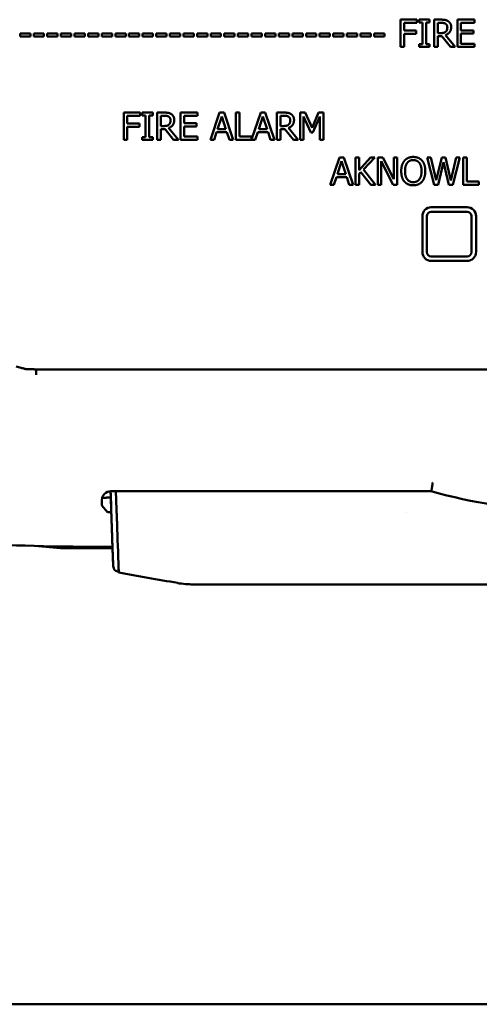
# Model space of a CAD drawing. Header units: millimetres. Extents: x 30 to 861, y 28 to 600.
# Tile 3 of 33: x 183 to 235, y 315 to 426. Entities that reach past the tile are written whole.
import ezdxf

# ---------------------------------------------------------------- set-up
doc = ezdxf.new("R2010")
doc.units = ezdxf.units.MM
doc.header["$LTSCALE"] = 3
doc.layers.add('Visible (ISO)', color=7, linetype='Continuous', lineweight=50)

msp = doc.modelspace()

# ---------------------------------------------------------------- linework, layer by layer
at = {"layer": 'Visible (ISO)'}
for p, q in [((226, 425.55), (226, 422.5)), ((227.82, 425.55), (226, 425.55)), ((226.4, 424.32), (226.4, 425.18)), ((226.4, 425.18), (227.82, 425.18)), ((227.82, 425.18), (227.82, 425.55)), ((229.25, 425.55), (228.07, 425.55)), ((228.07, 425.55), (228.07, 425.23)), ((228.07, 425.23), (228.45, 425.23)), ((228.45, 425.23), (228.45, 422.81)), ((228.86, 425.23), (229.25, 425.23)), ((228.86, 422.81), (228.86, 425.23)), ((229.25, 425.23), (229.25, 425.55)), ((230.53, 425.55), (229.75, 425.55)), ((229.75, 425.55), (229.75, 422.5)), ((230.15, 425.19), (230.56, 425.19)), ((230.15, 424.05), (230.15, 425.19)), ((234.26, 425.55), (232.35, 425.55)), ((232.35, 425.55), (232.35, 422.5)), ((232.75, 424.35), (232.75, 425.18)), ((232.75, 425.18), (234.26, 425.18)), ((234.26, 425.18), (234.26, 425.55)), ((184.64, 424.02), (183.49, 424.02)), ((183.49, 424.02), (183.49, 423.65)), ((184.64, 423.65), (184.64, 424.02)), ((186.16, 424.02), (185.01, 424.02)), ((185.01, 424.02), (185.01, 423.65)), ((186.16, 423.65), (186.16, 424.02)), ((187.68, 424.02), (186.53, 424.02)), ((186.53, 424.02), (186.53, 423.65)), ((187.68, 423.65), (187.68, 424.02)), ((189.2, 424.02), (188.05, 424.02)), ((188.05, 424.02), (188.05, 423.65)), ((189.2, 423.65), (189.2, 424.02)), ((190.73, 424.02), (189.57, 424.02)), ((189.57, 424.02), (189.57, 423.65)), ((190.73, 423.65), (190.73, 424.02)), ((192.25, 424.02), (191.09, 424.02)), ((191.09, 424.02), (191.09, 423.65)), ((192.25, 423.65), (192.25, 424.02)), ((193.77, 424.02), (192.61, 424.02)), ((192.61, 424.02), (192.61, 423.65)), ((193.77, 423.65), (193.77, 424.02)), ((195.29, 424.02), (194.14, 424.02)), ((194.14, 424.02), (194.14, 423.65)), ((195.29, 423.65), (195.29, 424.02)), ((196.81, 424.02), (195.66, 424.02)), ((195.66, 424.02), (195.66, 423.65)), ((196.81, 423.65), (196.81, 424.02)), ((198.33, 424.02), (197.18, 424.02)), ((197.18, 424.02), (197.18, 423.65)), ((198.33, 423.65), (198.33, 424.02)), ((199.85, 424.02), (198.7, 424.02)), ((198.7, 424.02), (198.7, 423.65)), ((199.85, 423.65), (199.85, 424.02)), ((201.38, 424.02), (200.22, 424.02)), ((200.22, 424.02), (200.22, 423.65)), ((201.38, 423.65), (201.38, 424.02)), ((202.9, 424.02), (201.74, 424.02)), ((201.74, 424.02), (201.74, 423.65)), ((202.9, 423.65), (202.9, 424.02)), ((204.42, 424.02), (203.27, 424.02)), ((203.27, 424.02), (203.27, 423.65)), ((204.42, 423.65), (204.42, 424.02)), ((205.94, 424.02), (204.79, 424.02)), ((204.79, 424.02), (204.79, 423.65)), ((205.94, 423.65), (205.94, 424.02)), ((207.46, 424.02), (206.31, 424.02)), ((206.31, 424.02), (206.31, 423.65)), ((207.46, 423.65), (207.46, 424.02)), ((208.98, 424.02), (207.83, 424.02)), ((207.83, 424.02), (207.83, 423.65)), ((208.98, 423.65), (208.98, 424.02)), ((210.5, 424.02), (209.35, 424.02)), ((209.35, 424.02), (209.35, 423.65)), ((210.5, 423.65), (210.5, 424.02)), ((212.03, 424.02), (210.87, 424.02)), ((210.87, 424.02), (210.87, 423.65)), ((212.03, 423.65), (212.03, 424.02)), ((213.55, 424.02), (212.39, 424.02)), ((212.39, 424.02), (212.39, 423.65)), ((213.55, 423.65), (213.55, 424.02)), ((215.07, 424.02), (213.92, 424.02)), ((213.92, 424.02), (213.92, 423.65)), ((215.07, 423.65), (215.07, 424.02)), ((216.59, 424.02), (215.44, 424.02)), ((215.44, 424.02), (215.44, 423.65)), ((216.59, 423.65), (216.59, 424.02)), ((218.11, 424.02), (216.96, 424.02)), ((216.96, 424.02), (216.96, 423.65)), ((218.11, 423.65), (218.11, 424.02)), ((219.63, 424.02), (218.48, 424.02)), ((218.48, 424.02), (218.48, 423.65)), ((219.63, 423.65), (219.63, 424.02)), ((221.16, 424.02), (220, 424.02)), ((220, 424.02), (220, 423.65)), ((221.16, 423.65), (221.16, 424.02)), ((222.68, 424.02), (221.52, 424.02)), ((221.52, 424.02), (221.52, 423.65)), ((222.68, 423.65), (222.68, 424.02)), ((224.2, 424.02), (223.05, 424.02)), ((223.05, 424.02), (223.05, 423.65)), ((224.2, 423.65), (224.2, 424.02)), ((227.76, 424.32), (226.4, 424.32)), ((226.4, 422.5), (226.4, 423.96)), ((226.4, 423.96), (227.76, 423.96)), ((227.76, 423.96), (227.76, 424.32)), ((230.51, 424.05), (230.15, 424.05)), ((232.11, 422.5), (231.02, 423.82)), ((234.16, 424.35), (232.75, 424.35)), ((232.75, 423.99), (234.16, 423.99)), ((232.75, 422.86), (232.75, 423.99)), ((234.16, 423.99), (234.16, 424.35)), ((183.49, 423.65), (184.64, 423.65)), ((185.01, 423.65), (186.16, 423.65)), ((186.53, 423.65), (187.68, 423.65)), ((188.05, 423.65), (189.2, 423.65)), ((189.57, 423.65), (190.73, 423.65)), ((191.09, 423.65), (192.25, 423.65)), ((192.61, 423.65), (193.77, 423.65)), ((194.14, 423.65), (195.29, 423.65)), ((195.66, 423.65), (196.81, 423.65)), ((197.18, 423.65), (198.33, 423.65)), ((198.7, 423.65), (199.85, 423.65)), ((200.22, 423.65), (201.38, 423.65)), ((201.74, 423.65), (202.9, 423.65)), ((203.27, 423.65), (204.42, 423.65)), ((204.79, 423.65), (205.94, 423.65)), ((206.31, 423.65), (207.46, 423.65)), ((207.83, 423.65), (208.98, 423.65)), ((209.35, 423.65), (210.5, 423.65)), ((210.87, 423.65), (212.03, 423.65)), ((212.39, 423.65), (213.55, 423.65)), ((213.92, 423.65), (215.07, 423.65)), ((215.44, 423.65), (216.59, 423.65)), ((216.96, 423.65), (218.11, 423.65)), ((218.48, 423.65), (219.63, 423.65)), ((220, 423.65), (221.16, 423.65)), ((221.52, 423.65), (222.68, 423.65)), ((223.05, 423.65), (224.2, 423.65)), ((228.45, 422.81), (228.07, 422.81)), ((228.07, 422.81), (228.07, 422.5)), ((229.25, 422.81), (228.86, 422.81)), ((229.25, 422.5), (229.25, 422.81)), ((230.15, 422.5), (230.15, 423.71)), ((230.15, 423.71), (230.62, 423.71)), ((230.62, 423.71), (231.58, 422.5)), ((234.26, 422.86), (232.75, 422.86)), ((234.26, 422.5), (234.26, 422.86)), ((226, 422.5), (226.4, 422.5)), ((228.07, 422.5), (229.25, 422.5)), ((229.75, 422.5), (230.15, 422.5)), ((231.58, 422.5), (232.11, 422.5)), ((232.35, 422.5), (234.26, 422.5)), ((195.07, 415.16), (195.07, 412.11)), ((196.89, 415.16), (195.07, 415.16)), ((196.89, 414.8), (196.89, 415.16)), ((198.32, 415.16), (197.14, 415.16)), ((197.14, 415.16), (197.14, 414.85)), ((198.32, 414.85), (198.32, 415.16)), ((199.6, 415.16), (198.82, 415.16)), ((198.82, 415.16), (198.82, 412.11)), ((203.33, 415.16), (201.42, 415.16)), ((201.42, 415.16), (201.42, 412.11)), ((203.33, 414.8), (203.33, 415.16)), ((205.78, 415.16), (204.75, 412.11)), ((206.28, 415.16), (205.78, 415.16)), ((207.3, 412.11), (206.28, 415.16)), ((208, 415.16), (207.59, 415.16)), ((207.59, 415.16), (207.59, 412.11)), ((208, 412.47), (208, 415.16)), ((210.38, 415.16), (209.36, 412.14)), ((210.88, 415.16), (210.38, 415.16)), ((211.9, 412.11), (210.88, 415.16)), ((212.98, 415.16), (212.19, 415.16)), ((212.19, 415.16), (212.19, 412.11)), ((214.79, 415.16), (214.79, 412.11)), ((215.35, 415.16), (214.79, 415.16)), ((216.11, 413.46), (215.35, 415.16)), ((216.84, 415.16), (216.11, 413.46)), ((217.41, 415.16), (216.84, 415.16)), ((217.41, 412.11), (217.41, 415.16)), ((195.47, 413.94), (195.47, 414.8)), ((195.47, 414.8), (196.89, 414.8)), ((196.83, 413.94), (195.47, 413.94)), ((196.83, 413.58), (196.83, 413.94)), ((197.14, 414.85), (197.52, 414.85)), ((197.52, 414.85), (197.52, 412.42)), ((197.93, 414.85), (198.32, 414.85)), ((197.93, 412.42), (197.93, 414.85)), ((199.22, 414.81), (199.63, 414.81)), ((199.22, 413.66), (199.22, 414.81)), ((201.82, 413.96), (201.82, 414.8)), ((201.82, 414.8), (203.33, 414.8)), ((203.22, 413.96), (201.82, 413.96)), ((203.22, 413.6), (203.22, 413.96)), ((205.55, 413.31), (206.02, 414.74)), ((206.02, 414.74), (206.49, 413.31)), ((210.15, 413.31), (210.62, 414.74)), ((210.62, 414.74), (211.09, 413.31)), ((212.6, 414.81), (213, 414.81)), ((212.6, 413.66), (212.6, 414.81)), ((215.17, 412.11), (215.17, 414.73)), ((215.17, 414.73), (215.96, 412.95)), ((216.21, 412.95), (217, 414.73)), ((217, 414.73), (217, 412.11)), ((195.47, 412.11), (195.47, 413.58)), ((195.47, 413.58), (196.83, 413.58)), ((199.58, 413.66), (199.22, 413.66)), ((199.22, 412.11), (199.22, 413.32)), ((199.22, 413.32), (199.69, 413.32)), ((199.69, 413.32), (200.65, 412.11)), ((201.18, 412.11), (200.09, 413.44)), ((201.82, 413.6), (203.22, 413.6)), ((201.82, 412.47), (201.82, 413.6)), ((205.16, 412.11), (205.44, 412.96)), ((205.44, 412.96), (206.6, 412.96)), ((206.49, 413.31), (205.55, 413.31)), ((206.6, 412.96), (206.88, 412.11)), ((209.76, 412.11), (210.04, 412.96)), ((210.04, 412.96), (211.2, 412.96)), ((211.09, 413.31), (210.15, 413.31)), ((211.2, 412.96), (211.48, 412.11)), ((212.95, 413.66), (212.6, 413.66)), ((212.6, 412.11), (212.6, 413.32)), ((212.6, 413.32), (213.06, 413.32)), ((213.06, 413.32), (214.03, 412.11)), ((214.55, 412.11), (213.47, 413.44)), ((215.96, 412.95), (216.21, 412.95)), ((195.07, 412.11), (195.47, 412.11)), ((197.52, 412.42), (197.14, 412.42)), ((197.14, 412.42), (197.14, 412.11)), ((197.14, 412.11), (198.32, 412.11)), ((198.32, 412.42), (197.93, 412.42)), ((198.32, 412.11), (198.32, 412.42)), ((198.82, 412.11), (199.22, 412.11)), ((200.65, 412.11), (201.18, 412.11)), ((201.42, 412.11), (203.33, 412.11)), ((203.33, 412.47), (201.82, 412.47)), ((203.33, 412.11), (203.33, 412.47)), ((204.75, 412.11), (205.16, 412.11)), ((206.88, 412.11), (207.3, 412.11)), ((207.59, 412.11), (209.76, 412.11)), ((209.36, 412.47), (208, 412.47)), ((209.36, 412.14), (209.36, 412.47)), ((211.48, 412.11), (211.9, 412.11)), ((212.19, 412.11), (212.6, 412.11)), ((214.03, 412.11), (214.55, 412.11)), ((214.79, 412.11), (215.17, 412.11)), ((217, 412.11), (217.41, 412.11)), ((219.17, 410.14), (218.14, 407.09)), ((218.94, 408.29), (219.41, 409.72)), ((219.67, 410.14), (219.17, 410.14)), ((219.41, 409.72), (219.88, 408.29)), ((220.7, 407.09), (219.67, 410.14)), ((221.39, 410.14), (220.98, 410.14)), ((220.98, 410.14), (220.98, 407.09)), ((221.39, 408.74), (221.39, 410.14)), ((222.64, 410.14), (221.39, 408.74)), ((221.87, 408.78), (223.13, 410.14)), ((223.13, 410.14), (222.64, 410.14)), ((224.02, 410.14), (223.45, 410.14)), ((223.45, 410.14), (223.45, 407.09)), ((223.83, 407.09), (223.83, 409.72)), ((223.83, 409.72), (225.18, 407.09)), ((225.25, 407.73), (224.02, 410.14)), ((225.25, 410.14), (225.25, 407.73)), ((225.63, 410.14), (225.25, 410.14)), ((225.63, 407.09), (225.63, 410.14)), ((229.38, 410.14), (228.96, 410.14)), ((228.96, 410.14), (229.74, 407.09)), ((229.99, 407.61), (229.38, 410.14)), ((230.6, 410.14), (229.99, 407.61)), ((230.19, 407.09), (230.79, 409.62)), ((231.01, 410.14), (230.6, 410.14)), ((230.79, 409.62), (231.41, 407.09)), ((231.62, 407.58), (231.01, 410.14)), ((232.23, 410.14), (231.62, 407.58)), ((231.86, 407.09), (232.63, 410.14)), ((232.63, 410.14), (232.23, 410.14)), ((233.4, 410.14), (232.99, 410.14)), ((232.99, 410.14), (232.99, 407.09)), ((233.4, 407.45), (233.4, 410.14)), ((221.39, 408.31), (221.57, 408.51)), ((221.57, 408.51), (222.68, 407.09)), ((223.21, 407.09), (221.87, 408.78)), ((218.55, 407.09), (218.83, 407.94)), ((218.83, 407.94), (219.99, 407.94)), ((219.88, 408.29), (218.94, 408.29)), ((219.99, 407.94), (220.27, 407.09)), ((221.39, 407.09), (221.39, 408.31)), ((234.76, 407.45), (233.4, 407.45)), ((234.76, 407.09), (234.76, 407.45)), ((218.14, 407.09), (218.55, 407.09)), ((220.27, 407.09), (220.7, 407.09)), ((220.98, 407.09), (221.39, 407.09)), ((222.68, 407.09), (223.21, 407.09)), ((223.45, 407.09), (223.83, 407.09)), ((225.18, 407.09), (225.63, 407.09)), ((229.74, 407.09), (230.19, 407.09)), ((231.41, 407.09), (231.86, 407.09)), ((232.99, 407.09), (234.76, 407.09)), ((233.44, 404.58), (229.44, 404.58)), ((229.44, 404.08), (233.44, 404.08)), ((228.44, 403.58), (228.44, 399.58)), ((228.94, 399.58), (228.94, 403.58)), ((233.94, 403.58), (233.94, 399.58)), ((234.44, 399.58), (234.44, 403.58)), ((233.44, 399.08), (229.44, 399.08)), ((229.44, 398.58), (233.44, 398.58)), ((185.25, 386.45), (185.23, 386.45)), ((301.41, 386.45), (185.74, 386.45)), ((192.67, 372.09), (193.62, 372.17)), ((192.67, 372.05), (193.62, 372.14)), ((193.65, 371.37), (193.6, 372.84)), ((193.64, 372.84), (229.44, 372.84)), ((194.27, 370.77), (194.2, 372.84)), ((194.2, 372.84), (194.27, 370.78)), ((229.44, 372.84), (229.46, 372.95)), ((192.64, 371.25), (192.64, 371.84)), ((193.27, 370.51), (192.64, 371.25)), ((226.72, 370.46), (226.72, 370.46)), ((185.56, 366.71), (188.01, 366.48)), ((192.78, 366.62), (193.82, 366.62)), ((188.01, 366.48), (193.82, 366.48)), ((194.51, 363.83), (194.51, 363.84)), ((194.52, 363.73), (194.52, 363.73)), ((202.84, 362.42), (202.84, 362.42)), ((202.84, 362.42), (284.31, 362.42)), ((366.01, 315.48), (121.01, 315.48))]:
    msp.add_line(p, q, dxfattribs=at)
for centre, radius, start, end in [((229.44, 403.58), 1, 90, 180), ((229.44, 403.58), 0.5, 90, 180), ((233.44, 403.58), 1, 0, 90), ((233.44, 403.58), 0.5, 0, 90), ((229.44, 399.58), 1, 180, 270), ((229.44, 399.58), 0.5, 180, 270), ((233.44, 399.58), 0.5, 270, 0), ((233.44, 399.58), 1, 270, 0)]:
    msp.add_arc(centre, radius, start, end, dxfattribs=at)
for centre, major_axis, ratio, start_param, end_param in [((187.01, 386.15), (1.77, -0.3), 0.009517, 3.073391, 3.182246), ((185.8, 386.47), (2.42, 0), 0.006453, 4.480505, 4.68561), ((185.22, 385.98), (-0.031, -0.438), 0.16046, 1.281595, 1.821022), ((193.64, 371.84), (-0.714, 0.704), 0.997264, 5.492206, 7.060264), ((243.57, 421.32), (50.5, 0), 0.999962, 4.428796, 4.995982), ((229.71, 372.95), (0.254, 0), 0.062862, 3.113263, 3.133845), ((193.65, 371.37), (0.017, -0.5), 0.000304, 4.721184, 6.283177), ((194.27, 370.52), (-1, 0), 0.061132, 0.05236, 0.940231), ((194.27, 370.79), (-0.07, 2), 0.000304, 1.579512, 2.093912), ((194.27, 370.79), (0.07, -2.1), 0.000304, 4.721105, 5.235505), ((194.56, 362.3), (-0.52, 15), 0.000304, 4.880163, 5.235505), ((194.56, 362.3), (-0.52, 14.9), 0.000304, 4.880156, 5.235505), ((192.78, 367.78), (19, 0), 0.061132, 3.75903, 4.712389), ((194.45, 364.56), (-0.549, -0.029), 0.381176, 6.271401, 6.282588), ((194.46, 364.4), (0.438, -0.333), 0.999953, 3.845757, 5.187228), ((209.98, 361.05), (-41.97, 7.4), 0.001492, 5.090158, 5.094103), ((209.97, 360.95), (-41.97, 7.4), 0.001492, 4.925479, 5.089621)]:
    msp.add_ellipse(centre, major_axis=major_axis, ratio=ratio, start_param=start_param, end_param=end_param, dxfattribs=at)
for points, degree in [([(231.31, 425.38), (231.15, 425.49), (230.8, 425.55), (230.53, 425.55)], 2), ([(230.56, 425.19), (230.72, 425.19), (230.95, 425.15), (231.04, 425.09)], 2), ([(231.04, 425.09), (231.14, 425.02), (231.23, 424.82), (231.23, 424.69)], 2), ([(231.66, 424.72), (231.66, 424.96), (231.47, 425.28), (231.31, 425.38)], 2), ([(231.06, 424.21), (230.96, 424.11), (230.69, 424.05), (230.51, 424.05)], 2), ([(231.02, 423.82), (231.31, 423.93), (231.66, 424.38), (231.66, 424.72)], 2), ([(231.23, 424.69), (231.23, 424.53), (231.15, 424.29), (231.06, 424.21)], 2), ([(200.38, 415), (200.22, 415.1), (199.86, 415.16), (199.6, 415.16)], 2), ([(200.72, 414.33), (200.72, 414.57), (200.54, 414.89), (200.38, 415)], 2), ([(213.75, 415), (213.59, 415.1), (213.24, 415.16), (212.98, 415.16)], 2), ([(214.1, 414.33), (214.1, 414.57), (213.91, 414.89), (213.75, 415)], 2), ([(199.63, 414.81), (199.79, 414.81), (200.02, 414.76), (200.11, 414.7)], 2), ([(200.09, 413.44), (200.38, 413.54), (200.72, 414), (200.72, 414.33)], 2), ([(200.11, 414.7), (200.21, 414.64), (200.3, 414.43), (200.3, 414.3)], 2), ([(200.3, 414.3), (200.3, 414.14), (200.22, 413.9), (200.13, 413.82)], 2), ([(213, 414.81), (213.17, 414.81), (213.4, 414.76), (213.48, 414.7)], 2), ([(213.47, 413.44), (213.76, 413.54), (214.1, 414), (214.1, 414.33)], 2), ([(213.48, 414.7), (213.58, 414.64), (213.68, 414.43), (213.68, 414.3)], 2), ([(213.68, 414.3), (213.68, 414.14), (213.59, 413.9), (213.5, 413.82)], 2), ([(200.13, 413.82), (200.03, 413.72), (199.75, 413.66), (199.58, 413.66)], 2), ([(213.5, 413.82), (213.41, 413.72), (213.13, 413.66), (212.95, 413.66)], 2), ([(226.44, 409.79), (226.27, 409.58), (226.08, 409), (226.08, 408.61)], 2), ([(227.42, 410.2), (227.11, 410.2), (226.62, 409.99), (226.44, 409.79)], 2), ([(226.5, 408.61), (226.5, 408.91), (226.63, 409.38), (226.75, 409.54)], 2), ([(226.75, 409.54), (226.87, 409.7), (227.2, 409.85), (227.42, 409.85)], 2), ([(228.4, 409.79), (228.23, 409.99), (227.73, 410.2), (227.42, 410.2)], 2), ([(227.42, 409.85), (227.64, 409.85), (227.98, 409.69), (228.1, 409.54)], 2), ([(228.1, 409.54), (228.22, 409.38), (228.35, 408.92), (228.35, 408.61)], 2), ([(228.77, 408.61), (228.77, 408.99), (228.58, 409.59), (228.4, 409.79)], 2), ([(226.08, 408.61), (226.08, 408.24), (226.26, 407.64), (226.44, 407.44)], 2), ([(227.42, 407.38), (227, 407.38), (226.5, 408.01), (226.5, 408.61)], 2), ([(228.35, 408.61), (228.35, 408.01), (227.85, 407.38), (227.42, 407.38)], 2), ([(228.4, 407.44), (228.58, 407.64), (228.77, 408.24), (228.77, 408.61)], 2), ([(226.44, 407.44), (226.62, 407.24), (227.11, 407.03), (227.42, 407.03)], 2), ([(227.42, 407.03), (227.72, 407.03), (228.22, 407.23), (228.4, 407.44)], 2), ([(193.74, 368.66), (193.74, 368.67), (193.74, 368.68), (193.74, 368.69)], 3), ([(193.9, 364.53), (193.88, 364.79), (193.87, 365.04), (193.86, 365.28)], 3), ([(202.84, 362.42), (202.26, 362.42), (201.68, 362.47), (201.1, 362.57)], 3)]:
    msp.add_open_spline(points, degree=degree, dxfattribs=at)
for points, knots in [([(184.15, 386.49), (184.1, 386.5), (184.05, 386.51), (183.87, 386.55), (183.74, 386.59), (183.41, 386.69), (183.22, 386.74), (183.06, 386.77)], [-0.1024789, -0.1024789, -0.1024789, -0.1024789, -0.0868932, -0.0868932, -0.0512473, -0.0512473, 0, 0, 0, 0]), ([(184.45, 386.46), (184.4, 386.46), (184.35, 386.46), (184.25, 386.47), (184.2, 386.48), (184.15, 386.49)], [-0.04036755, -0.04036755, -0.04036755, -0.04036755, -0.02018489, -0.02018489, -0.00000116, -0.00000116, -0.00000116, -0.00000116]), ([(184.66, 386.46), (184.63, 386.46), (184.59, 386.46), (184.52, 386.46), (184.48, 386.46), (184.45, 386.46)], [-0.02752452, -0.02752452, -0.02752452, -0.02752452, -0.01416958, -0.01416958, 0, 0, 0, 0]), ([(185.23, 386.45), (185.23, 386.45), (185.22, 386.45), (185.2, 386.45), (185.19, 386.45), (185.14, 386.46), (185.09, 386.46), (184.93, 386.46), (184.8, 386.46), (184.66, 386.46)], [-0.1061726, -0.1061726, -0.1061726, -0.1061726, -0.0970685, -0.0970685, -0.0868888, -0.0868888, -0.0529971, -0.0529971, -0.000001, -0.000001, -0.000001, -0.000001]), ([(185.3, 386.09), (185.3, 386.1), (185.3, 386.11), (185.3, 386.12), (185.3, 386.14), (185.3, 386.17), (185.3, 386.19), (185.3, 386.22), (185.29, 386.24), (185.29, 386.26), (185.29, 386.26), (185.29, 386.27), (185.29, 386.27), (185.29, 386.28), (185.29, 386.28), (185.29, 386.28), (185.29, 386.3), (185.29, 386.32), (185.29, 386.34), (185.28, 386.35), (185.28, 386.37), (185.28, 386.38), (185.28, 386.39), (185.27, 386.39), (185.27, 386.4), (185.27, 386.41), (185.27, 386.42), (185.26, 386.43), (185.26, 386.44), (185.25, 386.44), (185.25, 386.45), (185.25, 386.45), (185.25, 386.45), (185.24, 386.45)], [-0.8501512, -0.8501512, -0.8501512, -0.8501512, -0.820433, -0.820433, -0.820433, -0.7363935, -0.7363935, -0.7363935, -0.6560778, -0.6560778, -0.6560778, -0.6382301, -0.6382301, -0.6382301, -0.6247835, -0.6247835, -0.6247835, -0.5482774, -0.5482774, -0.5482774, -0.4689023, -0.4689023, -0.4689023, -0.4298875, -0.4298875, -0.4298875, -0.352135, -0.352135, -0.352135, -0.2759873, -0.2759873, -0.2759873, -0.2351177, -0.2351177, -0.2351177, -0.2351177]), ([(229.6, 373.82), (229.59, 373.78), (229.59, 373.73), (229.58, 373.69), (229.57, 373.65), (229.57, 373.6), (229.56, 373.56), (229.56, 373.55), (229.56, 373.54), (229.56, 373.53), (229.55, 373.49), (229.54, 373.45), (229.54, 373.42), (229.53, 373.38), (229.53, 373.35), (229.52, 373.32), (229.52, 373.3), (229.52, 373.29), (229.52, 373.28), (229.51, 373.26), (229.51, 373.24), (229.51, 373.22), (229.5, 373.19), (229.5, 373.16), (229.49, 373.13), (229.49, 373.11), (229.48, 373.08), (229.48, 373.06), (229.48, 373.06), (229.48, 373.05), (229.48, 373.05), (229.47, 373.03), (229.47, 373.01), (229.47, 373), (229.47, 372.99), (229.46, 372.98), (229.46, 372.97), (229.46, 372.96), (229.46, 372.96), (229.46, 372.95)], [0, 0, 0, 0, 0.136305, 0.136305, 0.136305, 0.273757, 0.273757, 0.273757, 0.307891, 0.307891, 0.307891, 0.437861, 0.437861, 0.437861, 0.565753, 0.565753, 0.565753, 0.613801, 0.613801, 0.613801, 0.700006, 0.700006, 0.700006, 0.839921, 0.839921, 0.839921, 0.981041, 0.981041, 0.981041, 1.004714, 1.004714, 1.004714, 1.137698, 1.137698, 1.137698, 1.268402, 1.268402, 1.268402, 1.392204, 1.392204, 1.392204, 1.392204]), ([(193.6, 372.84), (193.6, 372.74), (193.61, 372.64), (193.62, 372.31), (193.63, 372.07), (193.64, 371.63), (193.65, 371.42), (193.66, 371.15), (193.66, 371.09), (193.66, 371), (193.66, 370.98), (193.67, 370.89), (193.67, 370.82), (193.67, 370.75)], [0.1463292, 0.1463292, 0.1463292, 0.1463292, 0.1759199, 0.1759199, 0.2463751, 0.2463751, 0.3089628, 0.3089628, 0.3275709, 0.3275709, 0.3337879, 0.3337879, 0.3550327, 0.3550327, 0.3550327, 0.3550327]), ([(193.67, 370.75), (193.67, 370.7), (193.68, 370.64), (193.68, 370.59), (193.68, 370.59), (193.68, 370.52), (193.68, 370.45), (193.69, 370.25), (193.69, 370.12), (193.7, 369.91), (193.7, 369.83), (193.71, 369.71), (193.71, 369.67), (193.71, 369.61), (193.71, 369.59), (193.71, 369.53), (193.72, 369.49), (193.72, 369.45)], [-0.1360099, -0.1360099, -0.1360099, -0.1360099, -0.119819, -0.119819, -0.1192718, -0.1192718, -0.0998906, -0.0998906, -0.0584982, -0.0584982, -0.0341679, -0.0341679, -0.0196234, -0.0196234, -0.0140568, -0.0140568, 0, 0, 0, 0]), ([(193.72, 369.45), (193.72, 369.35), (193.72, 369.26), (193.73, 369.12), (193.73, 369.07), (193.74, 368.78), (193.75, 368.53), (193.76, 368.14), (193.77, 368.02), (193.77, 367.82), (193.78, 367.75), (193.79, 367.47), (193.79, 367.27), (193.8, 366.99), (193.81, 366.91), (193.82, 366.64), (193.82, 366.45), (193.83, 366.12), (193.84, 365.98), (193.85, 365.67), (193.86, 365.5), (193.87, 365.26), (193.87, 365.18), (193.87, 365.04), (193.88, 364.97), (193.88, 364.83), (193.89, 364.75), (193.89, 364.67)], [-0.5094948, -0.5094948, -0.5094948, -0.5094948, -0.4766329, -0.4766329, -0.4614783, -0.4614783, -0.3765468, -0.3765468, -0.334904, -0.334904, -0.3117717, -0.3117717, -0.2469777, -0.2469777, -0.2220408, -0.2220408, -0.1619552, -0.1619552, -0.1177721, -0.1177721, -0.065989, -0.065989, -0.0434438, -0.0434438, -0.0231502, -0.0231502, 0, 0, 0, 0]), ([(193.74, 368.74), (193.74, 368.74), (193.74, 368.74), (193.74, 368.73), (193.74, 368.72), (193.74, 368.7), (193.74, 368.7), (193.74, 368.69), (193.74, 368.69), (193.74, 368.69)], [0.34360206, 0.34360206, 0.34360206, 0.34360206, 0.35361811, 0.35361811, 0.39516336, 0.39516336, 0.41690196, 0.41690196, 0.42345962, 0.42345962, 0.42345962, 0.42345962]), ([(193.74, 368.69), (193.74, 368.69), (193.74, 368.69), (193.74, 368.69), (193.74, 368.69), (193.74, 368.69)], [0.0279251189, 0.0279251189, 0.0279251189, 0.0279251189, 0.027975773, 0.027975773, 0.028131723, 0.028131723, 0.028131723, 0.028131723]), ([(193.74, 368.69), (193.74, 368.69), (193.74, 368.69), (193.74, 368.69), (193.74, 368.69), (193.74, 368.69), (193.74, 368.69), (193.74, 368.69), (193.74, 368.69), (193.74, 368.69), (193.74, 368.69), (193.74, 368.69), (193.74, 368.69), (193.74, 368.69), (193.74, 368.69), (193.74, 368.69)], [0, 0, 0, 0, 0.0001165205, 0.0001165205, 0.0003377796, 0.0003377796, 0.0003918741, 0.0003918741, 0.0004441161, 0.0004441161, 0.0004947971, 0.0004947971, 0.0005817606, 0.0005817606, 0.000635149, 0.000635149, 0.000635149, 0.000635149]), ([(193.9, 364.54), (193.89, 364.75), (193.88, 364.96), (193.87, 365.21), (193.87, 365.24), (193.86, 365.28)], [-0.88702913, -0.88702913, -0.88702913, -0.88702913, -0.81759059, -0.81759059, -0.80518824, -0.80518824, -0.80518824, -0.80518824]), ([(193.89, 364.67), (193.89, 364.67), (193.89, 364.67), (193.9, 364.59), (193.9, 364.5), (193.91, 364.4), (193.91, 364.38), (193.91, 364.37)], [-0.043761, -0.043761, -0.043761, -0.043761, -0.0433789, -0.0433789, -0.01781901, -0.01781901, 0, 0, 0, 0]), ([(193.91, 364.37), (193.91, 364.37), (193.91, 364.37), (193.91, 364.37), (193.91, 364.37), (193.91, 364.37), (193.91, 364.37), (193.91, 364.37)], [-0.03332248, -0.03332248, -0.03332248, -0.03332248, -0.01429882, -0.01429882, -0.01206548, -0.01206548, 0, 0, 0, 0]), ([(194.48, 364.8), (194.48, 364.73), (194.49, 364.66), (194.49, 364.51), (194.49, 364.44), (194.5, 364.25), (194.5, 364.15), (194.51, 363.97), (194.51, 363.9), (194.52, 363.81), (194.52, 363.78), (194.52, 363.74), (194.52, 363.73), (194.52, 363.73)], [0, 0, 0, 0, 0.0219261, 0.0219261, 0.0437887, 0.0437887, 0.0809185, 0.0809185, 0.1204679, 0.1204679, 0.1447058, 0.1447058, 0.1689181, 0.1689181, 0.1689181, 0.1689181]), ([(194.51, 363.84), (194.51, 363.84), (194.51, 363.84), (194.51, 363.87), (194.51, 363.9), (194.51, 363.98), (194.51, 364.05), (194.5, 364.2), (194.5, 364.29), (194.49, 364.48), (194.49, 364.58), (194.48, 364.72), (194.48, 364.75), (194.48, 364.79)], [0, 0, 0, 0, 0.0177773, 0.0177773, 0.0383241, 0.0383241, 0.0693804, 0.0693804, 0.0979598, 0.0979598, 0.1279375, 0.1279375, 0.138439, 0.138439, 0.138439, 0.138439]), ([(194.52, 363.73), (194.52, 363.73), (194.52, 363.75), (194.52, 363.79), (194.52, 363.81), (194.51, 363.83)], [0.00151722, 0.00151722, 0.00151722, 0.00151722, 0.02706302, 0.02706302, 0.04387889, 0.04387889, 0.04387889, 0.04387889])]:
    msp.add_open_spline(points, degree=3, knots=knots, dxfattribs=at)

doc.saveas('drawing.dxf')
